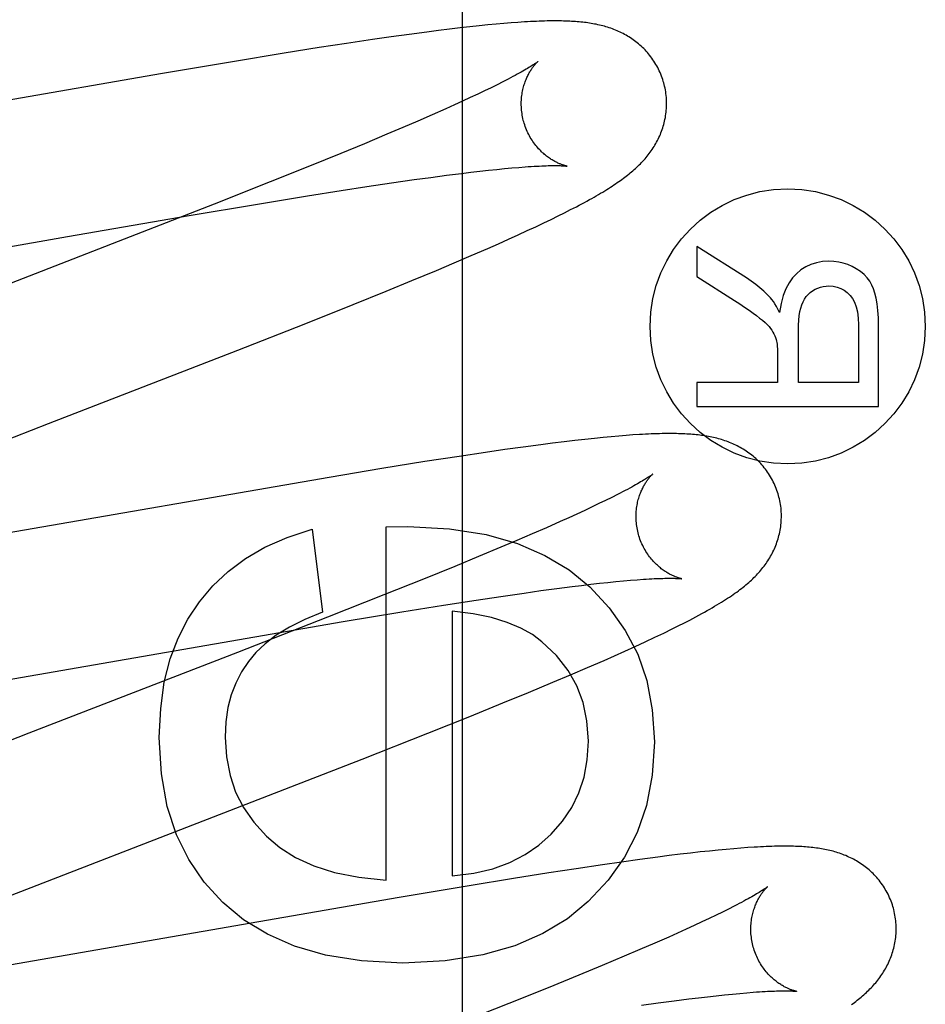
# Model space of a CAD drawing. Header units: inches. Extents: x 0 to 262, y 0 to 169.
# Tile 38 of 78: x 83.055 to 83.179, y 94.207 to 94.343. Entities that reach past the tile are written whole.
import ezdxf

# ---------------------------------------------------------------- set-up
doc = ezdxf.new("R2010")
doc.units = ezdxf.units.IN
doc.header["$LTSCALE"] = 14.384615
doc.header["$MEASUREMENT"] = 0
doc.linetypes.add('HIDDEN', pattern=[0.2, 0.1, -0.1])
doc.layers.add('DEFAULT_2', color=8, linetype='HIDDEN')
doc.layers.add('MAIN_DOOR_ASSEMBLY', color=7, linetype='CONTINUOUS')

msp = doc.modelspace()

# ---------------------------------------------------------------- linework, layer by layer
at = {"layer": 'DEFAULT_2', "color": 8, "linetype": 'HIDDEN'}
for p, q in [((83.11785, 94.34183), (83.11657, 94.34169)), ((83.11905, 94.34195), (83.11785, 94.34183)), ((83.12018, 94.34205), (83.11905, 94.34195)), ((83.12124, 94.34215), (83.12018, 94.34205)), ((83.12223, 94.34223), (83.12124, 94.34215)), ((83.12317, 94.3423), (83.12223, 94.34223)), ((83.10823, 94.34065), (83.10573, 94.3403)), ((83.11066, 94.34097), (83.10823, 94.34065)), ((83.11224, 94.34118), (83.11066, 94.34097)), ((83.11377, 94.34136), (83.11224, 94.34118)), ((83.11521, 94.34153), (83.11377, 94.34136)), ((83.11657, 94.34169), (83.11521, 94.34153)), ((83.09959, 94.3394), (83.09585, 94.33882)), ((83.10316, 94.33993), (83.09959, 94.3394)), ((83.10573, 94.3403), (83.10316, 94.33993)), ((83.091, 94.33805), (83.08389, 94.33689)), ((83.09585, 94.33882), (83.091, 94.33805)), ((83.08389, 94.33689), (83.07427, 94.33527)), ((83.07427, 94.33527), (83.02918, 94.32741)), ((83.12033, 94.33372), (83.11949, 94.33331)), ((83.12111, 94.33411), (83.12033, 94.33372)), ((83.11764, 94.33241), (83.11662, 94.33194)), ((83.11859, 94.33287), (83.11764, 94.33241)), ((83.11949, 94.33331), (83.11859, 94.33287)), ((83.11443, 94.33093), (83.11326, 94.3304)), ((83.11556, 94.33144), (83.11443, 94.33093)), ((83.11662, 94.33194), (83.11556, 94.33144)), ((83.11139, 94.32958), (83.10942, 94.32872)), ((83.11326, 94.3304), (83.11139, 94.32958)), ((83.10942, 94.32872), (83.10733, 94.32782)), ((83.10514, 94.32689), (83.10206, 94.3256)), ((83.10733, 94.32782), (83.10514, 94.32689)), ((83.10206, 94.3256), (83.09881, 94.32426)), ((83.09881, 94.32426), (83.09452, 94.32252)), ((83.09452, 94.32252), (83.08908, 94.32033)), ((83.11336, 94.32125), (83.11541, 94.32151)), ((83.11541, 94.32151), (83.11671, 94.32167)), ((83.11671, 94.32167), (83.11795, 94.32181)), ((83.11795, 94.32181), (83.11914, 94.32195)), ((83.11914, 94.32195), (83.12027, 94.32206)), ((83.12027, 94.32206), (83.12134, 94.32217)), ((83.12134, 94.32217), (83.12235, 94.32226)), ((83.12235, 94.32226), (83.1233, 94.32234)), ((83.08908, 94.32033), (83.08137, 94.31728)), ((83.10241, 94.3197), (83.10578, 94.3202)), ((83.10578, 94.3202), (83.10892, 94.32065)), ((83.10892, 94.32065), (83.1112, 94.32096)), ((83.1112, 94.32096), (83.11336, 94.32125)), ((83.09424, 94.31841), (83.09888, 94.31915)), ((83.09888, 94.31915), (83.10241, 94.3197)), ((83.08736, 94.31729), (83.09424, 94.31841)), ((83.08137, 94.31728), (83.06902, 94.31245)), ((83.07796, 94.3157), (83.08736, 94.31729)), ((83.12871, 94.31566), (83.1296, 94.3161)), ((83.1296, 94.3161), (83.13043, 94.31653)), ((83.13043, 94.31653), (83.13122, 94.31693)), ((83.06121, 94.31281), (83.07796, 94.3157)), ((83.12564, 94.31418), (83.12673, 94.3147)), ((83.12673, 94.3147), (83.12775, 94.31519)), ((83.12775, 94.31519), (83.12871, 94.31566)), ((83.12322, 94.31306), (83.12447, 94.31364)), ((83.12447, 94.31364), (83.12564, 94.31418)), ((83.06902, 94.31245), (83.02692, 94.29613)), ((83.04245, 94.30952), (83.06121, 94.31281)), ((83.1205, 94.31184), (83.1219, 94.31246)), ((83.1219, 94.31246), (83.12322, 94.31306)), ((83.11675, 94.3102), (83.11903, 94.31119)), ((83.11903, 94.31119), (83.1205, 94.31184)), ((83.14779, 94.31147), (83.14779, 94.30731)), ((83.1546, 94.30712), (83.14779, 94.31147)), ((83.11439, 94.30919), (83.11675, 94.3102)), ((83.10858, 94.30676), (83.11196, 94.30817)), ((83.11196, 94.30817), (83.11439, 94.30919)), ((83.10507, 94.30532), (83.10858, 94.30676)), ((83.14779, 94.30731), (83.15299, 94.304)), ((83.1005, 94.30347), (83.10507, 94.30532)), ((83.09377, 94.30078), (83.1005, 94.30347)), ((83.08466, 94.29719), (83.09377, 94.30078)), ((83.16176, 94.29275), (83.16176, 94.29986)), ((83.17003, 94.30066), (83.17003, 94.29275)), ((83.17279, 94.28944), (83.17279, 94.30052)), ((83.05859, 94.28707), (83.08466, 94.29719)), ((83.15889, 94.29659), (83.15889, 94.29275)), ((83.14779, 94.29275), (83.14779, 94.28944)), ((83.15889, 94.29275), (83.14779, 94.29275)), ((83.17003, 94.29275), (83.16176, 94.29275)), ((83.14779, 94.28944), (83.17279, 94.28944)), ((83.03737, 94.27884), (83.05859, 94.28707)), ((83.1324, 94.2849), (83.13101, 94.28474)), ((83.13369, 94.28504), (83.1324, 94.2849)), ((83.1349, 94.28516), (83.13369, 94.28504)), ((83.13602, 94.28527), (83.1349, 94.28516)), ((83.13707, 94.28536), (83.13602, 94.28527)), ((83.13806, 94.28544), (83.13707, 94.28536)), ((83.139, 94.28551), (83.13806, 94.28544)), ((83.12389, 94.28384), (83.12136, 94.28349)), ((83.12635, 94.28417), (83.12389, 94.28384)), ((83.12795, 94.28437), (83.12635, 94.28417)), ((83.12952, 94.28457), (83.12795, 94.28437)), ((83.13101, 94.28474), (83.12952, 94.28457)), ((83.11511, 94.28257), (83.11039, 94.28184)), ((83.11873, 94.28311), (83.11511, 94.28257)), ((83.12136, 94.28349), (83.11873, 94.28311)), ((83.10446, 94.28088), (83.0972, 94.27968)), ((83.11039, 94.28184), (83.10446, 94.28088)), ((83.0972, 94.27968), (83.03963, 94.2697)), ((83.13608, 94.27691), (83.13524, 94.27649)), ((83.13686, 94.2773), (83.13608, 94.27691)), ((83.13337, 94.2756), (83.13236, 94.27512)), ((83.13433, 94.27606), (83.13337, 94.2756)), ((83.13524, 94.27649), (83.13433, 94.27606)), ((83.13016, 94.27411), (83.12898, 94.27358)), ((83.13128, 94.27463), (83.13016, 94.27411)), ((83.13236, 94.27512), (83.13128, 94.27463)), ((83.10507, 94.27285), (83.10801, 94.27292)), ((83.10507, 94.22423), (83.10507, 94.27285)), ((83.12711, 94.27275), (83.12512, 94.27189)), ((83.12898, 94.27358), (83.12711, 94.27275)), ((83.09488, 94.27255), (83.09629, 94.26113)), ((83.12512, 94.27189), (83.12303, 94.27099)), ((83.12083, 94.27006), (83.11774, 94.26877)), ((83.12303, 94.27099), (83.12083, 94.27006)), ((83.11774, 94.26877), (83.11448, 94.26742)), ((83.11448, 94.26742), (83.11019, 94.26568)), ((83.11019, 94.26568), (83.10473, 94.26349)), ((83.12854, 94.26438), (83.13062, 94.26465)), ((83.13062, 94.26465), (83.13194, 94.26481)), ((83.13194, 94.26481), (83.1332, 94.26496)), ((83.1332, 94.26496), (83.13441, 94.2651)), ((83.13441, 94.2651), (83.13556, 94.26522)), ((83.13556, 94.26522), (83.13666, 94.26533)), ((83.13666, 94.26533), (83.13769, 94.26543)), ((83.13769, 94.26543), (83.13867, 94.26552)), ((83.13867, 94.26552), (83.13958, 94.26559)), ((83.10473, 94.26349), (83.097, 94.26043)), ((83.11741, 94.26278), (83.12082, 94.2633)), ((83.12082, 94.2633), (83.12405, 94.26376)), ((83.12405, 94.26376), (83.12635, 94.26409)), ((83.12635, 94.26409), (83.12854, 94.26438)), ((83.10721, 94.26117), (83.11292, 94.26208)), ((83.11292, 94.26208), (83.11741, 94.26278)), ((83.09912, 94.25982), (83.10721, 94.26117)), ((83.11415, 94.26125), (83.11415, 94.22485)), ((83.0335, 94.24847), (83.09912, 94.25982)), ((83.097, 94.26043), (83.08462, 94.25559)), ((83.14439, 94.25881), (83.14542, 94.25933)), ((83.142, 94.25766), (83.14324, 94.25825)), ((83.14324, 94.25825), (83.14439, 94.25881)), ((83.13788, 94.25576), (83.13929, 94.2564)), ((83.13929, 94.2564), (83.14067, 94.25703)), ((83.14067, 94.25703), (83.142, 94.25766)), ((83.08462, 94.25559), (83.0559, 94.24447)), ((83.13502, 94.25449), (83.13647, 94.25513)), ((83.13647, 94.25513), (83.13788, 94.25576)), ((83.13276, 94.25351), (83.13502, 94.25449)), ((83.12798, 94.25147), (83.13041, 94.2525)), ((83.13041, 94.2525), (83.13276, 94.25351)), ((83.12462, 94.25007), (83.12798, 94.25147)), ((83.12111, 94.24863), (83.12462, 94.25007)), ((83.11654, 94.24678), (83.12111, 94.24863)), ((83.1108, 94.24448), (83.11654, 94.24678)), ((83.0559, 94.24447), (83.03914, 94.23794)), ((83.10174, 94.2409), (83.1108, 94.24448)), ((83.0813, 94.23296), (83.10174, 94.2409)), ((83.05337, 94.22213), (83.0813, 94.23296)), ((83.14692, 94.22797), (83.1455, 94.2278)), ((83.14826, 94.22812), (83.14692, 94.22797)), ((83.14952, 94.22825), (83.14826, 94.22812)), ((83.15071, 94.22837), (83.14952, 94.22825)), ((83.15183, 94.22848), (83.15071, 94.22837)), ((83.15287, 94.22857), (83.15183, 94.22848)), ((83.15386, 94.22865), (83.15287, 94.22857)), ((83.1548, 94.22872), (83.15386, 94.22865)), ((83.13742, 94.22673), (83.1348, 94.22636)), ((83.13995, 94.22708), (83.13742, 94.22673)), ((83.14241, 94.22741), (83.13995, 94.22708)), ((83.14399, 94.22761), (83.14241, 94.22741)), ((83.1455, 94.2278), (83.14399, 94.22761)), ((83.12743, 94.22524), (83.12255, 94.22447)), ((83.13119, 94.22582), (83.12743, 94.22524)), ((83.1348, 94.22636), (83.13119, 94.22582)), ((83.12255, 94.22447), (83.11645, 94.22347)), ((83.11645, 94.22347), (83.10683, 94.22185)), ((83.10683, 94.22185), (83.08754, 94.21851)), ((83.15132, 94.21984), (83.15043, 94.21941)), ((83.15214, 94.22025), (83.15132, 94.21984)), ((83.15291, 94.22064), (83.15214, 94.22025)), ((83.08754, 94.21851), (83.07223, 94.21583)), ((83.14849, 94.21849), (83.14743, 94.218)), ((83.14949, 94.21896), (83.14849, 94.21849)), ((83.15043, 94.21941), (83.14949, 94.21896)), ((83.14631, 94.21749), (83.14515, 94.21696)), ((83.14743, 94.218), (83.14631, 94.21749)), ((83.07223, 94.21583), (83.06749, 94.215)), ((83.14392, 94.21641), (83.142, 94.21557)), ((83.14515, 94.21696), (83.14392, 94.21641)), ((83.06749, 94.215), (83.05219, 94.21236)), ((83.13995, 94.21468), (83.1378, 94.21377)), ((83.142, 94.21557), (83.13995, 94.21468)), ((83.1378, 94.21377), (83.13477, 94.21249)), ((83.13477, 94.21249), (83.13157, 94.21116)), ((83.13157, 94.21116), (83.12733, 94.20943)), ((83.12733, 94.20943), (83.12194, 94.20726)), ((83.14248, 94.20734), (83.14465, 94.20763)), ((83.14465, 94.20763), (83.14671, 94.20789)), ((83.14671, 94.20789), (83.14802, 94.20805)), ((83.14802, 94.20805), (83.14927, 94.2082)), ((83.14927, 94.2082), (83.15046, 94.20834)), ((83.15046, 94.20834), (83.1516, 94.20846)), ((83.1516, 94.20846), (83.15268, 94.20857)), ((83.15268, 94.20857), (83.1537, 94.20866)), ((83.1537, 94.20866), (83.15466, 94.20874)), ((83.12194, 94.20726), (83.11428, 94.20422)), ((83.1402, 94.20702), (83.14248, 94.20734))]:
    msp.add_line(p, q, dxfattribs=at)
for points in [[(83.14324, 94.33397), (83.14318, 94.33418), (83.14311, 94.33443), (83.14302, 94.33467), (83.14293, 94.33491), (83.14284, 94.33515), (83.14274, 94.33539), (83.14263, 94.33562), (83.14252, 94.33585), (83.14241, 94.33608), (83.14229, 94.3363), (83.14216, 94.33652), (83.14203, 94.33674), (83.14189, 94.33695), (83.14175, 94.33716), (83.14161, 94.33737), (83.14146, 94.33757), (83.1413, 94.33777), (83.14115, 94.33796), (83.14099, 94.33815), (83.14082, 94.33833), (83.14066, 94.33851), (83.14049, 94.33868), (83.14031, 94.33885), (83.14014, 94.33902), (83.13996, 94.33918), (83.13978, 94.33933), (83.1396, 94.33948), (83.13941, 94.33963), (83.13923, 94.33977), (83.13904, 94.33991), (83.13884, 94.34004), (83.13865, 94.34017), (83.13845, 94.34029), (83.13825, 94.34042), (83.13805, 94.34053), (83.13784, 94.34065), (83.13764, 94.34076), (83.13743, 94.34086), (83.13723, 94.34096), (83.13702, 94.34106), (83.13681, 94.34115), (83.1366, 94.34124), (83.13638, 94.34132), (83.13617, 94.3414), (83.13595, 94.34148), (83.13573, 94.34156), (83.13551, 94.34163), (83.13529, 94.34169), (83.13507, 94.34176), (83.13484, 94.34182), (83.13462, 94.34188), (83.13439, 94.34193), (83.13417, 94.34198), (83.13394, 94.34203), (83.13372, 94.34207), (83.13349, 94.34212), (83.13326, 94.34215), (83.13303, 94.34219), (83.1328, 94.34223), (83.13256, 94.34226), (83.13233, 94.34229), (83.13209, 94.34232), (83.13185, 94.34234), (83.1316, 94.34236), (83.13135, 94.34239), (83.1311, 94.34241), (83.13084, 94.34242), (83.13057, 94.34244), (83.1303, 94.34245), (83.13002, 94.34247), (83.12974, 94.34248), (83.12945, 94.34248), (83.12915, 94.34249), (83.12884, 94.3425), (83.12853, 94.3425), (83.12821, 94.3425), (83.12788, 94.3425), (83.12754, 94.34249), (83.12719, 94.34249), (83.12683, 94.34248), (83.12647, 94.34247), (83.12609, 94.34245), (83.12571, 94.34244), (83.12531, 94.34242), (83.12491, 94.3424), (83.12449, 94.34238), (83.12406, 94.34235), (83.12317, 94.3423)], [(83.12592, 94.33691), (83.12592, 94.33691), (83.1259, 94.33689), (83.12588, 94.33688), (83.12585, 94.33685), (83.12582, 94.33683), (83.12577, 94.33679), (83.12571, 94.33675), (83.12564, 94.3367), (83.12556, 94.33665), (83.12548, 94.33658), (83.12537, 94.33652), (83.12526, 94.33644), (83.12513, 94.33636), (83.125, 94.33627), (83.12484, 94.33618), (83.12467, 94.33607), (83.12449, 94.33596), (83.12429, 94.33584), (83.12408, 94.33572), (83.12385, 94.33559), (83.12361, 94.33545), (83.12335, 94.3353), (83.12307, 94.33515), (83.12278, 94.33499), (83.12248, 94.33483), (83.12216, 94.33466), (83.12182, 94.33448), (83.12147, 94.3343), (83.12111, 94.33411)], [(83.12397, 94.32861), (83.12392, 94.32881), (83.12387, 94.32905), (83.12382, 94.32928), (83.12377, 94.32951), (83.12374, 94.32975), (83.1237, 94.32998), (83.12368, 94.33022), (83.12366, 94.33045), (83.12365, 94.33068), (83.12364, 94.33091), (83.12364, 94.33113), (83.12364, 94.33136), (83.12365, 94.33158), (83.12367, 94.3318), (83.12369, 94.33202), (83.12371, 94.33223), (83.12374, 94.33244), (83.12378, 94.33264), (83.12382, 94.33284), (83.12386, 94.33304), (83.1239, 94.33323), (83.12395, 94.33342), (83.124, 94.3336), (83.12405, 94.33377), (83.12411, 94.33394), (83.12417, 94.3341), (83.12423, 94.33426), (83.12429, 94.33442), (83.12435, 94.33457), (83.12441, 94.33471), (83.12448, 94.33485), (83.12454, 94.33499), (83.12461, 94.33512), (83.12467, 94.33524), (83.12474, 94.33536), (83.12481, 94.33548), (83.12487, 94.33559), (83.12494, 94.33569), (83.125, 94.33579), (83.12507, 94.33589), (83.12513, 94.33598), (83.1252, 94.33607), (83.12526, 94.33616), (83.12532, 94.33624), (83.12538, 94.33631), (83.12544, 94.33639), (83.12549, 94.33645), (83.12554, 94.33652), (83.1256, 94.33658), (83.12564, 94.33663), (83.12569, 94.33668), (83.12573, 94.33673), (83.12577, 94.33677), (83.12581, 94.3368), (83.12584, 94.33683), (83.12587, 94.33686), (83.12589, 94.33688), (83.12591, 94.33689), (83.12592, 94.33691), (83.12592, 94.33691)], [(83.13122, 94.31693), (83.1316, 94.31713), (83.13197, 94.31733), (83.13232, 94.31752), (83.13267, 94.31771), (83.13301, 94.3179), (83.13334, 94.31808), (83.13365, 94.31826), (83.13396, 94.31844), (83.13426, 94.31861), (83.13456, 94.31878), (83.13484, 94.31895), (83.13512, 94.31912), (83.13539, 94.31929), (83.13565, 94.31945), (83.1359, 94.31961), (83.13615, 94.31977), (83.13639, 94.31993), (83.13662, 94.32008), (83.13684, 94.32024), (83.13706, 94.32039), (83.13728, 94.32054), (83.13748, 94.32069), (83.13769, 94.32084), (83.13789, 94.32098), (83.13808, 94.32113), (83.13827, 94.32128), (83.13846, 94.32143), (83.13864, 94.32158), (83.13882, 94.32173), (83.139, 94.32188), (83.13918, 94.32204), (83.13935, 94.32219), (83.13952, 94.32235), (83.13969, 94.32251), (83.13986, 94.32268), (83.14003, 94.32284), (83.14019, 94.32301), (83.14035, 94.32318), (83.14051, 94.32335), (83.14066, 94.32353), (83.14081, 94.3237), (83.14096, 94.32388), (83.14111, 94.32407), (83.14125, 94.32425), (83.14139, 94.32443), (83.14152, 94.32462), (83.14165, 94.32481), (83.14178, 94.32501), (83.1419, 94.3252), (83.14203, 94.3254), (83.14214, 94.32561), (83.14226, 94.32581), (83.14237, 94.32602), (83.14248, 94.32623), (83.14258, 94.32645), (83.14268, 94.32666), (83.14277, 94.32688), (83.14286, 94.3271), (83.14295, 94.32732), (83.14303, 94.32754), (83.1431, 94.32777), (83.14317, 94.328), (83.14324, 94.32823), (83.1433, 94.32847), (83.14336, 94.32871), (83.14341, 94.32895), (83.14346, 94.32919), (83.1435, 94.32944), (83.14354, 94.32969), (83.14357, 94.32993), (83.14359, 94.33019), (83.14361, 94.33044), (83.14362, 94.33069), (83.14363, 94.33095), (83.14363, 94.3312), (83.14363, 94.33146), (83.14362, 94.33172), (83.1436, 94.33197), (83.14357, 94.33223), (83.14354, 94.33249), (83.14351, 94.33275), (83.14347, 94.333), (83.14342, 94.33326), (83.14336, 94.33351), (83.1433, 94.33376), (83.14324, 94.33397)], [(83.12993, 94.32252), (83.12992, 94.32252), (83.12991, 94.32252), (83.12989, 94.32252), (83.12986, 94.32253), (83.12982, 94.32254), (83.12978, 94.32255), (83.12973, 94.32256), (83.12968, 94.32257), (83.12962, 94.32259), (83.12956, 94.32261), (83.12949, 94.32263), (83.12941, 94.32265), (83.12933, 94.32268), (83.12925, 94.32271), (83.12917, 94.32274), (83.12908, 94.32277), (83.12898, 94.32281), (83.12889, 94.32285), (83.12879, 94.32289), (83.12868, 94.32294), (83.12858, 94.32299), (83.12847, 94.32304), (83.12836, 94.3231), (83.12824, 94.32316), (83.12813, 94.32322), (83.12801, 94.32329), (83.12789, 94.32336), (83.12777, 94.32344), (83.12764, 94.32352), (83.12751, 94.32361), (83.12738, 94.3237), (83.12725, 94.3238), (83.12712, 94.3239), (83.12699, 94.324), (83.12685, 94.32411), (83.12672, 94.32423), (83.12658, 94.32435), (83.12644, 94.32448), (83.12631, 94.32461), (83.12617, 94.32475), (83.12603, 94.3249), (83.1259, 94.32505), (83.12576, 94.32521), (83.12563, 94.32537), (83.1255, 94.32554), (83.12537, 94.32572), (83.12524, 94.3259), (83.12512, 94.32608), (83.12499, 94.32627), (83.12488, 94.32647), (83.12476, 94.32667), (83.12466, 94.32687), (83.12455, 94.32708), (83.12445, 94.3273), (83.12436, 94.32751), (83.12427, 94.32773), (83.12418, 94.32796), (83.12411, 94.32818), (83.12403, 94.32841), (83.12397, 94.32861)], [(83.1233, 94.32234), (83.12418, 94.32241), (83.1246, 94.32244), (83.125, 94.32247), (83.12539, 94.32249), (83.12576, 94.32251), (83.12612, 94.32253), (83.12645, 94.32255), (83.12677, 94.32256), (83.12707, 94.32257), (83.12735, 94.32258), (83.12762, 94.32258), (83.12787, 94.32259), (83.12809, 94.32259), (83.12831, 94.32259), (83.1285, 94.32259), (83.12868, 94.32259), (83.12885, 94.32258), (83.129, 94.32258), (83.12914, 94.32257), (83.12927, 94.32257), (83.12938, 94.32256), (83.12949, 94.32256), (83.12958, 94.32255), (83.12966, 94.32254), (83.12972, 94.32254), (83.12978, 94.32253), (83.12983, 94.32253), (83.12987, 94.32252), (83.1299, 94.32252), (83.12992, 94.32252), (83.12993, 94.32252)], [(83.16597, 94.30943), (83.16508, 94.30937), (83.16425, 94.30922), (83.16349, 94.30899), (83.16278, 94.30865), (83.16211, 94.30823), (83.16149, 94.3077)], [(83.16973, 94.30838), (83.16915, 94.3087), (83.16855, 94.30896), (83.16794, 94.30916), (83.16731, 94.30931), (83.16665, 94.3094), (83.16597, 94.30943)], [(83.17211, 94.30561), (83.17187, 94.30615), (83.17157, 94.30666), (83.17121, 94.30713), (83.17079, 94.30758), (83.1703, 94.30799), (83.16973, 94.30838)], [(83.15791, 94.30437), (83.15748, 94.30483), (83.15699, 94.30529), (83.15646, 94.30575), (83.15589, 94.30621), (83.15527, 94.30667), (83.1546, 94.30712)], [(83.16149, 94.3077), (83.16095, 94.30714), (83.16048, 94.30645), (83.16005, 94.30564), (83.15968, 94.3047), (83.15939, 94.30362), (83.15917, 94.30238)], [(83.16222, 94.30341), (83.1624, 94.30383), (83.1626, 94.30421), (83.16284, 94.30455), (83.1631, 94.30485), (83.1634, 94.30511), (83.16372, 94.30535)], [(83.16372, 94.30535), (83.16407, 94.30556), (83.16443, 94.30572), (83.16479, 94.30585), (83.16517, 94.30594), (83.16556, 94.306), (83.16597, 94.30602)], [(83.16597, 94.30602), (83.16655, 94.30598), (83.16709, 94.30587), (83.16758, 94.30569), (83.16804, 94.30544), (83.16847, 94.30512), (83.16888, 94.30472)], [(83.17279, 94.30052), (83.17277, 94.30165), (83.17271, 94.30266), (83.17261, 94.30355), (83.17247, 94.30434), (83.1723, 94.30502), (83.17211, 94.30561)], [(83.15299, 94.304), (83.15371, 94.30354), (83.15437, 94.3031), (83.15498, 94.30268), (83.15552, 94.30229), (83.156, 94.30194), (83.15643, 94.30161)], [(83.15917, 94.30238), (83.15895, 94.30282), (83.15873, 94.30321), (83.15852, 94.30356), (83.15832, 94.30387), (83.15811, 94.30414), (83.15791, 94.30437)], [(83.16888, 94.30472), (83.1692, 94.3043), (83.16948, 94.30378), (83.16971, 94.30317), (83.16988, 94.30245), (83.16999, 94.30161), (83.17003, 94.30066)], [(83.16176, 94.29986), (83.16177, 94.30062), (83.16181, 94.30131), (83.16188, 94.30193), (83.16197, 94.30249), (83.16208, 94.30298), (83.16222, 94.30341)], [(83.15643, 94.30161), (83.15682, 94.30129), (83.15717, 94.30098), (83.15747, 94.3007), (83.15772, 94.30042), (83.15793, 94.30017), (83.1581, 94.29992)], [(83.1581, 94.29992), (83.15826, 94.29967), (83.15839, 94.29942), (83.15851, 94.29917), (83.15861, 94.29892), (83.15869, 94.29867), (83.15876, 94.29842)], [(83.15876, 94.29842), (83.1588, 94.29823), (83.15883, 94.29799), (83.15886, 94.2977), (83.15888, 94.29738), (83.15889, 94.297), (83.15889, 94.29659)], [(83.15903, 94.27718), (83.15897, 94.27739), (83.1589, 94.27764), (83.15881, 94.27789), (83.15872, 94.27813), (83.15863, 94.27837), (83.15852, 94.27861), (83.15842, 94.27885), (83.15831, 94.27908), (83.15819, 94.27931), (83.15806, 94.27953), (83.15794, 94.27976), (83.1578, 94.27998), (83.15766, 94.28019), (83.15752, 94.2804), (83.15738, 94.28061), (83.15722, 94.28081), (83.15707, 94.28101), (83.15691, 94.2812), (83.15675, 94.28139), (83.15658, 94.28157), (83.15641, 94.28175), (83.15624, 94.28193), (83.15607, 94.2821), (83.15589, 94.28226), (83.15571, 94.28242), (83.15553, 94.28258), (83.15534, 94.28273), (83.15515, 94.28287), (83.15496, 94.28302), (83.15477, 94.28315), (83.15458, 94.28329), (83.15438, 94.28342), (83.15418, 94.28354), (83.15397, 94.28366), (83.15377, 94.28378), (83.15356, 94.28389), (83.15336, 94.284), (83.15315, 94.28411), (83.15294, 94.28421), (83.15273, 94.2843), (83.15252, 94.28439), (83.1523, 94.28448), (83.15209, 94.28456), (83.15187, 94.28465), (83.15165, 94.28472), (83.15143, 94.2848), (83.1512, 94.28487), (83.15098, 94.28493), (83.15075, 94.285), (83.15053, 94.28506), (83.1503, 94.28511), (83.15007, 94.28517), (83.14984, 94.28521), (83.14961, 94.28526), (83.14938, 94.28531), (83.14915, 94.28535), (83.14891, 94.28539), (83.14868, 94.28542), (83.14844, 94.28545), (83.1482, 94.28549), (83.14796, 94.28551), (83.14772, 94.28554), (83.14747, 94.28557), (83.14721, 94.28559), (83.14696, 94.28561), (83.14669, 94.28563), (83.14643, 94.28564), (83.14615, 94.28566), (83.14587, 94.28567), (83.14558, 94.28568), (83.14529, 94.28569), (83.14499, 94.2857), (83.14468, 94.2857), (83.14436, 94.28571), (83.14404, 94.28571), (83.1437, 94.28571), (83.14336, 94.2857), (83.14301, 94.2857), (83.14266, 94.28569), (83.14229, 94.28568), (83.14191, 94.28566), (83.14153, 94.28565), (83.14113, 94.28563), (83.14073, 94.28561), (83.14031, 94.28559), (83.13988, 94.28556), (83.139, 94.28551)], [(83.14172, 94.28012), (83.14171, 94.28011), (83.14169, 94.2801), (83.14167, 94.28008), (83.14164, 94.28006), (83.1416, 94.28003), (83.14155, 94.28), (83.1415, 94.27995), (83.14143, 94.27991), (83.14135, 94.27985), (83.14126, 94.27979), (83.14116, 94.27972), (83.14104, 94.27964), (83.14091, 94.27956), (83.14077, 94.27947), (83.14062, 94.27938), (83.14045, 94.27927), (83.14026, 94.27916), (83.14006, 94.27904), (83.13985, 94.27892), (83.13962, 94.27878), (83.13937, 94.27864), (83.13911, 94.2785), (83.13884, 94.27835), (83.13855, 94.27819), (83.13824, 94.27802), (83.13792, 94.27785), (83.13758, 94.27768), (83.13723, 94.27749), (83.13686, 94.2773)], [(83.13977, 94.27182), (83.13971, 94.27202), (83.13966, 94.27225), (83.13961, 94.27249), (83.13956, 94.27272), (83.13953, 94.27296), (83.1395, 94.27319), (83.13947, 94.27343), (83.13945, 94.27366), (83.13944, 94.27389), (83.13943, 94.27412), (83.13943, 94.27435), (83.13944, 94.27457), (83.13945, 94.2748), (83.13946, 94.27502), (83.13948, 94.27523), (83.13951, 94.27544), (83.13954, 94.27565), (83.13957, 94.27586), (83.13961, 94.27606), (83.13965, 94.27625), (83.13969, 94.27644), (83.13974, 94.27663), (83.13979, 94.27681), (83.13985, 94.27699), (83.1399, 94.27716), (83.13996, 94.27732), (83.14002, 94.27748), (83.14008, 94.27763), (83.14014, 94.27778), (83.14021, 94.27793), (83.14027, 94.27807), (83.14034, 94.2782), (83.1404, 94.27833), (83.14047, 94.27845), (83.14053, 94.27857), (83.1406, 94.27869), (83.14067, 94.2788), (83.14073, 94.27891), (83.1408, 94.27901), (83.14086, 94.2791), (83.14093, 94.2792), (83.14099, 94.27929), (83.14105, 94.27937), (83.14111, 94.27945), (83.14117, 94.27953), (83.14123, 94.2796), (83.14129, 94.27967), (83.14134, 94.27973), (83.14139, 94.27979), (83.14144, 94.27984), (83.14148, 94.27989), (83.14153, 94.27994), (83.14157, 94.27998), (83.1416, 94.28001), (83.14163, 94.28004), (83.14166, 94.28007), (83.14168, 94.28009), (83.1417, 94.2801), (83.14171, 94.28011), (83.14171, 94.28012)], [(83.14542, 94.25933), (83.14591, 94.25957), (83.14637, 94.25981), (83.14682, 94.26004), (83.14726, 94.26027), (83.14767, 94.26049), (83.14808, 94.26071), (83.14847, 94.26092), (83.14885, 94.26113), (83.14921, 94.26134), (83.14957, 94.26154), (83.14991, 94.26174), (83.15024, 94.26193), (83.15056, 94.26212), (83.15087, 94.26231), (83.15117, 94.26249), (83.15147, 94.26268), (83.15175, 94.26286), (83.15202, 94.26303), (83.15229, 94.26321), (83.15255, 94.26338), (83.1528, 94.26356), (83.15304, 94.26373), (83.15327, 94.26389), (83.1535, 94.26406), (83.15372, 94.26423), (83.15394, 94.26439), (83.15415, 94.26456), (83.15435, 94.26472), (83.15455, 94.26489), (83.15475, 94.26505), (83.15494, 94.26522), (83.15512, 94.26538), (83.1553, 94.26555), (83.15548, 94.26571), (83.15565, 94.26588), (83.15581, 94.26605), (83.15598, 94.26621), (83.15614, 94.26638), (83.15629, 94.26656), (83.15645, 94.26673), (83.1566, 94.26691), (83.15675, 94.26709), (83.15689, 94.26727), (83.15703, 94.26745), (83.15717, 94.26764), (83.15731, 94.26782), (83.15744, 94.26801), (83.15757, 94.26821), (83.15769, 94.2684), (83.15781, 94.2686), (83.15793, 94.26881), (83.15804, 94.26901), (83.15816, 94.26922), (83.15826, 94.26943), (83.15836, 94.26964), (83.15846, 94.26986), (83.15856, 94.27008), (83.15865, 94.2703), (83.15873, 94.27052), (83.15881, 94.27074), (83.15889, 94.27097), (83.15896, 94.2712), (83.15903, 94.27144), (83.15909, 94.27167), (83.15915, 94.27191), (83.1592, 94.27215), (83.15925, 94.2724), (83.15929, 94.27264), (83.15933, 94.27289), (83.15936, 94.27314), (83.15938, 94.27339), (83.1594, 94.27364), (83.15941, 94.2739), (83.15942, 94.27415), (83.15942, 94.27441), (83.15942, 94.27466), (83.15941, 94.27492), (83.15939, 94.27518), (83.15937, 94.27544), (83.15934, 94.27569), (83.1593, 94.27595), (83.15926, 94.27621), (83.15921, 94.27646), (83.15915, 94.27672), (83.15909, 94.27697), (83.15903, 94.27718)], [(83.10801, 94.27292), (83.11375, 94.27259), (83.1188, 94.27181), (83.12314, 94.27057), (83.1269, 94.26893), (83.13021, 94.26695), (83.13305, 94.26461)], [(83.07936, 94.26253), (83.08121, 94.26473), (83.08333, 94.26672), (83.08569, 94.26849), (83.08837, 94.27005), (83.09144, 94.2714), (83.09488, 94.27255)], [(83.14571, 94.26573), (83.14572, 94.26572), (83.14571, 94.26573), (83.1457, 94.26573), (83.14567, 94.26573), (83.14564, 94.26574), (83.14561, 94.26575), (83.14557, 94.26576), (83.14552, 94.26577), (83.14546, 94.26578), (83.1454, 94.2658), (83.14534, 94.26582), (83.14527, 94.26584), (83.1452, 94.26586), (83.14512, 94.26589), (83.14503, 94.26592), (83.14495, 94.26595), (83.14486, 94.26598), (83.14476, 94.26602), (83.14467, 94.26606), (83.14457, 94.26611), (83.14446, 94.26615), (83.14436, 94.2662), (83.14425, 94.26626), (83.14414, 94.26631), (83.14403, 94.26637), (83.14391, 94.26644), (83.14379, 94.26651), (83.14367, 94.26658), (83.14355, 94.26666), (83.14342, 94.26674), (83.14329, 94.26682), (83.14317, 94.26691), (83.14303, 94.26701), (83.1429, 94.26711), (83.14277, 94.26722), (83.14264, 94.26733), (83.1425, 94.26744), (83.14236, 94.26757), (83.14223, 94.26769), (83.14209, 94.26783), (83.14195, 94.26797), (83.14182, 94.26811), (83.14168, 94.26827), (83.14155, 94.26842), (83.14141, 94.26859), (83.14128, 94.26876), (83.14115, 94.26893), (83.14103, 94.26911), (83.1409, 94.2693), (83.14078, 94.26949), (83.14067, 94.26968), (83.14055, 94.26988), (83.14045, 94.27009), (83.14034, 94.2703), (83.14024, 94.27051), (83.14015, 94.27072), (83.14006, 94.27094), (83.13997, 94.27117), (83.1399, 94.27139), (83.13982, 94.27162), (83.13977, 94.27182)], [(83.13305, 94.26461), (83.13574, 94.26173), (83.13795, 94.25862), (83.13966, 94.25533), (83.14089, 94.25173), (83.14166, 94.24769), (83.14196, 94.24326)], [(83.13958, 94.26559), (83.14043, 94.26565), (83.14083, 94.26568), (83.14122, 94.2657), (83.14158, 94.26572), (83.14193, 94.26574), (83.14226, 94.26576), (83.14257, 94.26577), (83.14286, 94.26578), (83.14313, 94.26578), (83.14338, 94.26579), (83.14362, 94.26579), (83.14384, 94.2658), (83.14405, 94.2658), (83.14424, 94.2658), (83.14442, 94.2658), (83.14458, 94.26579), (83.14473, 94.26579), (83.14487, 94.26578), (83.145, 94.26578), (83.14511, 94.26577), (83.14522, 94.26577), (83.14531, 94.26576), (83.14539, 94.26576), (83.14547, 94.26575), (83.14553, 94.26575), (83.14559, 94.26574), (83.14563, 94.26574), (83.14567, 94.26573), (83.14569, 94.26573), (83.14571, 94.26573), (83.14571, 94.26573)], [(83.07382, 94.24388), (83.07403, 94.24787), (83.07453, 94.25149), (83.07535, 94.25469), (83.07644, 94.25756), (83.07777, 94.26018), (83.07936, 94.26253)], [(83.09629, 94.26113), (83.09387, 94.26013), (83.09175, 94.25907), (83.08994, 94.25794), (83.08841, 94.25677), (83.08712, 94.25556), (83.08609, 94.25432)], [(83.12648, 94.25706), (83.12516, 94.25804), (83.12356, 94.25892), (83.12169, 94.2597), (83.11952, 94.26037), (83.11701, 94.26088), (83.11415, 94.26125)], [(83.13288, 94.24339), (83.13268, 94.24616), (83.13214, 94.2487), (83.13129, 94.25099), (83.13008, 94.25311), (83.12847, 94.25514), (83.12648, 94.25706)], [(83.08609, 94.25432), (83.08515, 94.2529), (83.08437, 94.25137), (83.08375, 94.24974), (83.08329, 94.24798), (83.08301, 94.24604), (83.0829, 94.24394)], [(83.0826, 94.22116), (83.08003, 94.22394), (83.07789, 94.22707), (83.07619, 94.2305), (83.07493, 94.23438), (83.07414, 94.23886), (83.07382, 94.24388)], [(83.0829, 94.24394), (83.08309, 94.24119), (83.08357, 94.23866), (83.08434, 94.23637), (83.08543, 94.23425), (83.08685, 94.23221), (83.0886, 94.23029)], [(83.12777, 94.23057), (83.12931, 94.23235), (83.13058, 94.23425), (83.13156, 94.23625), (83.13227, 94.23842), (83.13271, 94.2408), (83.13288, 94.24339)], [(83.14196, 94.24326), (83.14165, 94.23867), (83.14086, 94.2345), (83.1396, 94.2308), (83.13786, 94.22742), (83.13561, 94.22424), (83.13286, 94.2213)], [(83.0886, 94.23029), (83.09043, 94.22873), (83.0926, 94.22737), (83.09508, 94.22621), (83.09795, 94.22528), (83.10128, 94.22463), (83.10507, 94.22423)], [(83.11415, 94.22485), (83.11709, 94.22521), (83.11974, 94.22582), (83.12207, 94.22667), (83.12416, 94.22775), (83.12607, 94.22905), (83.12777, 94.23057)], [(83.17483, 94.22039), (83.17476, 94.2206), (83.17469, 94.22085), (83.1746, 94.2211), (83.17451, 94.22134), (83.17442, 94.22158), (83.17431, 94.22182), (83.17421, 94.22206), (83.17409, 94.22229), (83.17398, 94.22252), (83.17385, 94.22275), (83.17372, 94.22297), (83.17359, 94.22319), (83.17345, 94.2234), (83.17331, 94.22361), (83.17316, 94.22382), (83.17301, 94.22402), (83.17286, 94.22422), (83.1727, 94.22441), (83.17254, 94.2246), (83.17237, 94.22479), (83.1722, 94.22497), (83.17203, 94.22514), (83.17185, 94.22531), (83.17167, 94.22548), (83.17149, 94.22564), (83.17131, 94.22579), (83.17113, 94.22594), (83.17094, 94.22609), (83.17075, 94.22623), (83.17056, 94.22637), (83.17036, 94.2265), (83.17016, 94.22663), (83.16996, 94.22676), (83.16976, 94.22688), (83.16955, 94.227), (83.16935, 94.22711), (83.16914, 94.22722), (83.16893, 94.22732), (83.16872, 94.22742), (83.16851, 94.22751), (83.1683, 94.22761), (83.16808, 94.22769), (83.16787, 94.22778), (83.16765, 94.22786), (83.16743, 94.22794), (83.1672, 94.22801), (83.16698, 94.22808), (83.16676, 94.22815), (83.16653, 94.22821), (83.1663, 94.22827), (83.16608, 94.22832), (83.16585, 94.22838), (83.16562, 94.22843), (83.16539, 94.22847), (83.16516, 94.22852), (83.16493, 94.22856), (83.1647, 94.2286), (83.16446, 94.22863), (83.16423, 94.22866), (83.16399, 94.2287), (83.16375, 94.22872), (83.16351, 94.22875), (83.16326, 94.22877), (83.16301, 94.2288), (83.16275, 94.22882), (83.16249, 94.22884), (83.16223, 94.22885), (83.16195, 94.22887), (83.16167, 94.22888), (83.16138, 94.22889), (83.16109, 94.2289), (83.16079, 94.22891), (83.16048, 94.22891), (83.16016, 94.22891), (83.15984, 94.22892), (83.15951, 94.22891), (83.15917, 94.22891), (83.15882, 94.2289), (83.15846, 94.2289), (83.15809, 94.22889), (83.15772, 94.22887), (83.15733, 94.22886), (83.15694, 94.22884), (83.15653, 94.22882), (83.15612, 94.2288), (83.15569, 94.22877), (83.1548, 94.22872)], [(83.15751, 94.22333), (83.1575, 94.22332), (83.15748, 94.22331), (83.15746, 94.22329), (83.15742, 94.22326), (83.15738, 94.22323), (83.15733, 94.2232), (83.15727, 94.22315), (83.1572, 94.2231), (83.15712, 94.22304), (83.15703, 94.22298), (83.15692, 94.22291), (83.1568, 94.22283), (83.15667, 94.22275), (83.15653, 94.22266), (83.15637, 94.22256), (83.15619, 94.22245), (83.156, 94.22234), (83.1558, 94.22222), (83.15558, 94.22209), (83.15534, 94.22195), (83.15509, 94.22181), (83.15483, 94.22166), (83.15455, 94.22151), (83.15425, 94.22135), (83.15394, 94.22118), (83.15361, 94.22101), (83.15327, 94.22083), (83.15291, 94.22064)], [(83.15556, 94.21503), (83.1555, 94.21523), (83.15545, 94.21547), (83.1554, 94.2157), (83.15535, 94.21594), (83.15532, 94.21617), (83.15529, 94.21641), (83.15526, 94.21664), (83.15524, 94.21687), (83.15523, 94.21711), (83.15522, 94.21734), (83.15522, 94.21756), (83.15523, 94.21779), (83.15524, 94.21801), (83.15525, 94.21823), (83.15527, 94.21845), (83.1553, 94.21866), (83.15533, 94.21887), (83.15536, 94.21908), (83.1554, 94.21928), (83.15544, 94.21948), (83.15549, 94.21967), (83.15554, 94.21985), (83.15559, 94.22003), (83.15564, 94.22021), (83.1557, 94.22038), (83.15576, 94.22054), (83.15582, 94.2207), (83.15588, 94.22085), (83.15594, 94.221), (83.156, 94.22115), (83.15607, 94.22129), (83.15613, 94.22142), (83.1562, 94.22155), (83.15627, 94.22168), (83.15633, 94.2218), (83.1564, 94.22191), (83.15647, 94.22202), (83.15653, 94.22213), (83.1566, 94.22223), (83.15666, 94.22233), (83.15673, 94.22242), (83.15679, 94.22251), (83.15685, 94.22259), (83.15691, 94.22267), (83.15697, 94.22275), (83.15703, 94.22282), (83.15708, 94.22289), (83.15714, 94.22295), (83.15719, 94.22301), (83.15724, 94.22306), (83.15728, 94.22311), (83.15732, 94.22315), (83.15736, 94.22319), (83.1574, 94.22323), (83.15743, 94.22326), (83.15745, 94.22328), (83.15748, 94.2233), (83.15749, 94.22332), (83.1575, 94.22333), (83.15751, 94.22333)], [(83.10734, 94.21281), (83.10168, 94.21314), (83.09669, 94.21391), (83.09242, 94.21516), (83.08871, 94.2168), (83.08542, 94.2188), (83.0826, 94.22116)], [(83.13286, 94.2213), (83.12998, 94.21891), (83.12659, 94.21689), (83.12276, 94.21521), (83.11834, 94.21394), (83.11318, 94.21315), (83.10734, 94.21281)], [(83.16908, 94.20711), (83.16928, 94.20726), (83.16948, 94.20741), (83.16967, 94.20756), (83.16986, 94.2077), (83.17005, 94.20785), (83.17023, 94.208), (83.17041, 94.20815), (83.17059, 94.20831), (83.17077, 94.20846), (83.17094, 94.20862), (83.17111, 94.20878), (83.17128, 94.20894), (83.17145, 94.2091), (83.17161, 94.20926), (83.17178, 94.20943), (83.17194, 94.2096), (83.17209, 94.20977), (83.17225, 94.20995), (83.1724, 94.21013), (83.17255, 94.21031), (83.17269, 94.21049), (83.17283, 94.21067), (83.17297, 94.21086), (83.17311, 94.21105), (83.17324, 94.21124), (83.17336, 94.21143), (83.17349, 94.21163), (83.17361, 94.21183), (83.17373, 94.21203), (83.17384, 94.21223), (83.17395, 94.21244), (83.17406, 94.21265), (83.17416, 94.21287), (83.17426, 94.21308), (83.17435, 94.2133), (83.17444, 94.21352), (83.17453, 94.21374), (83.17461, 94.21397), (83.17468, 94.21419), (83.17476, 94.21442), (83.17482, 94.21466), (83.17488, 94.21489), (83.17494, 94.21513), (83.17499, 94.21537), (83.17504, 94.21561), (83.17508, 94.21586), (83.17512, 94.21611), (83.17515, 94.21635), (83.17517, 94.21661), (83.17519, 94.21686), (83.17521, 94.21711), (83.17521, 94.21737), (83.17521, 94.21762), (83.17521, 94.21788), (83.1752, 94.21814), (83.17518, 94.21839), (83.17516, 94.21865), (83.17513, 94.21891), (83.17509, 94.21916), (83.17505, 94.21942), (83.175, 94.21967), (83.17494, 94.21993), (83.17488, 94.22018), (83.17483, 94.22039)], [(83.1615, 94.20893), (83.16151, 94.20893), (83.1615, 94.20893), (83.16149, 94.20894), (83.16146, 94.20894), (83.16143, 94.20895), (83.1614, 94.20896), (83.16135, 94.20897), (83.16131, 94.20898), (83.16125, 94.20899), (83.16119, 94.20901), (83.16113, 94.20903), (83.16106, 94.20905), (83.16098, 94.20907), (83.1609, 94.2091), (83.16082, 94.20913), (83.16073, 94.20916), (83.16064, 94.20919), (83.16055, 94.20923), (83.16045, 94.20927), (83.16035, 94.20932), (83.16025, 94.20936), (83.16015, 94.20941), (83.16004, 94.20947), (83.15993, 94.20952), (83.15981, 94.20958), (83.1597, 94.20965), (83.15958, 94.20972), (83.15946, 94.20979), (83.15934, 94.20987), (83.15921, 94.20995), (83.15908, 94.21003), (83.15895, 94.21013), (83.15882, 94.21022), (83.15869, 94.21032), (83.15856, 94.21043), (83.15842, 94.21054), (83.15829, 94.21065), (83.15815, 94.21078), (83.15802, 94.2109), (83.15788, 94.21104), (83.15774, 94.21118), (83.15761, 94.21132), (83.15747, 94.21148), (83.15734, 94.21163), (83.1572, 94.2118), (83.15707, 94.21197), (83.15694, 94.21214), (83.15682, 94.21232), (83.15669, 94.21251), (83.15657, 94.2127), (83.15646, 94.21289), (83.15634, 94.21309), (83.15624, 94.2133), (83.15613, 94.21351), (83.15603, 94.21372), (83.15594, 94.21393), (83.15585, 94.21415), (83.15576, 94.21438), (83.15569, 94.2146), (83.15561, 94.21483), (83.15556, 94.21503)], [(83.15466, 94.20874), (83.15556, 94.20881), (83.15599, 94.20885), (83.1564, 94.20887), (83.15679, 94.2089), (83.15717, 94.20892), (83.15752, 94.20894), (83.15785, 94.20896), (83.15817, 94.20897), (83.15846, 94.20898), (83.15874, 94.20899), (83.159, 94.209), (83.15925, 94.209), (83.15948, 94.209), (83.1597, 94.20901), (83.15991, 94.20901), (83.1601, 94.20901), (83.16028, 94.209), (83.16045, 94.209), (83.1606, 94.209), (83.16074, 94.20899), (83.16087, 94.20899), (83.16098, 94.20898), (83.16109, 94.20897), (83.16118, 94.20897), (83.16125, 94.20896), (83.16132, 94.20895), (83.16138, 94.20895), (83.16142, 94.20894), (83.16146, 94.20894), (83.16148, 94.20894), (83.1615, 94.20893), (83.1615, 94.20893)]]:
    msp.add_lwpolyline(points, dxfattribs=at)
msp.add_circle((83.16029, 94.30046), 0.01893, dxfattribs=at)
at = {"layer": 'MAIN_DOOR_ASSEMBLY', "color": 8, "linetype": 'HIDDEN'}
msp.add_line((83.11551, 101.36759), (83.11551, 85.89092), dxfattribs=at)

doc.saveas('drawing.dxf')
